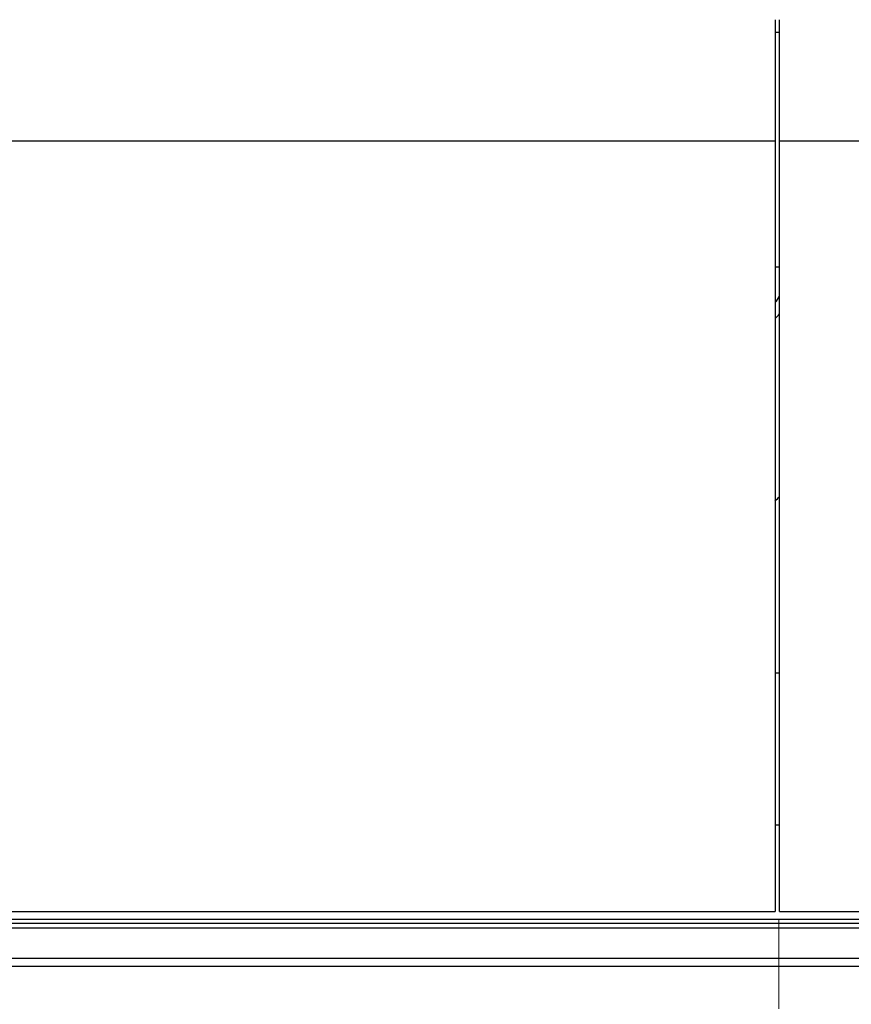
# Model space of a CAD drawing. Header units: inches. Extents: x 0 to 23760, y -13 to 16800.
# Tile 189 of 223: x 18113 to 18720, y 13390 to 14107. Entities that reach past the tile are written whole.
import ezdxf

# ---------------------------------------------------------------- set-up
doc = ezdxf.new("R2010")
doc.units = ezdxf.units.IN
doc.layers.add('254', color=7, linetype='Continuous', true_color=0xffffff)

msp = doc.modelspace()

# ---------------------------------------------------------------- linework, layer by layer
at = {"layer": '254', "color": 2, "linetype": 'Continuous', "lineweight": 25}
for p, q in [((18664.72, 14107.395), (18664.72, 14019.047)), ((18667.72, 14019.047), (18667.72, 14107.395)), ((18664.711, 14098.317), (18667.714, 14098.317)), ((17065.228, 14019.047), (18664.72, 14019.047)), ((18664.72, 14019.047), (18664.72, 13457.19)), ((18667.72, 13457.19), (18667.72, 14019.047)), ((18667.72, 14019.047), (19784.72, 14019.047)), ((18664.72, 13927.239), (18667.716, 13927.239)), ((18664.754, 13631.27), (18667.77, 13631.27)), ((18664.754, 13520.394), (18667.77, 13520.394)), ((17057.72, 13457.19), (18664.72, 13457.19)), ((18667.72, 13457.19), (19784.72, 13457.19)), ((17527.22, 13451.659), (18667.22, 13451.659)), ((17527.22, 13448.581), (18667.22, 13448.581)), ((18667.22, 13451.659), (19785.22, 13451.659)), ((18667.22, 13448.581), (19785.22, 13448.581)), ((17527.22, 13445.369), (18667.22, 13445.369)), ((18667.22, 13445.369), (19785.22, 13445.369)), ((17527.22, 13423.153), (18667.22, 13423.153)), ((17527.22, 13417.382), (18667.22, 13417.382)), ((18667.22, 13423.153), (19785.22, 13423.153)), ((18667.22, 13417.382), (19785.22, 13417.382))]:
    msp.add_line(p, q, dxfattribs=at)
at = {"layer": '254', "color": 110, "linetype": 'Continuous', "lineweight": 13}
for p, q in [((18667.22, 13448.581), (18667.22, 13451.659)), ((18667.22, 13445.369), (18667.22, 13448.581)), ((18667.22, 13423.153), (18667.22, 13445.369)), ((18667.22, 13417.382), (18667.22, 13423.153)), ((18667.22, 13386.323), (18667.22, 13417.382))]:
    msp.add_line(p, q, dxfattribs=at)
at = {"layer": '254', "color": 2, "linetype": 'Continuous', "lineweight": 25}
for centre, major_axis, start_param, end_param in [((18440.56, 13934), (235.228, 0), 5.9753092, 6.0205678), ((18440.56, 13934), (244, 0), 5.8771345, 5.909434), ((18440.56, 13800.948), (244, 0), 5.8771345, 5.909434)]:
    msp.add_ellipse(centre, major_axis=major_axis, ratio=0.4617486, start_param=start_param, end_param=end_param, dxfattribs=at)

doc.saveas('drawing.dxf')
